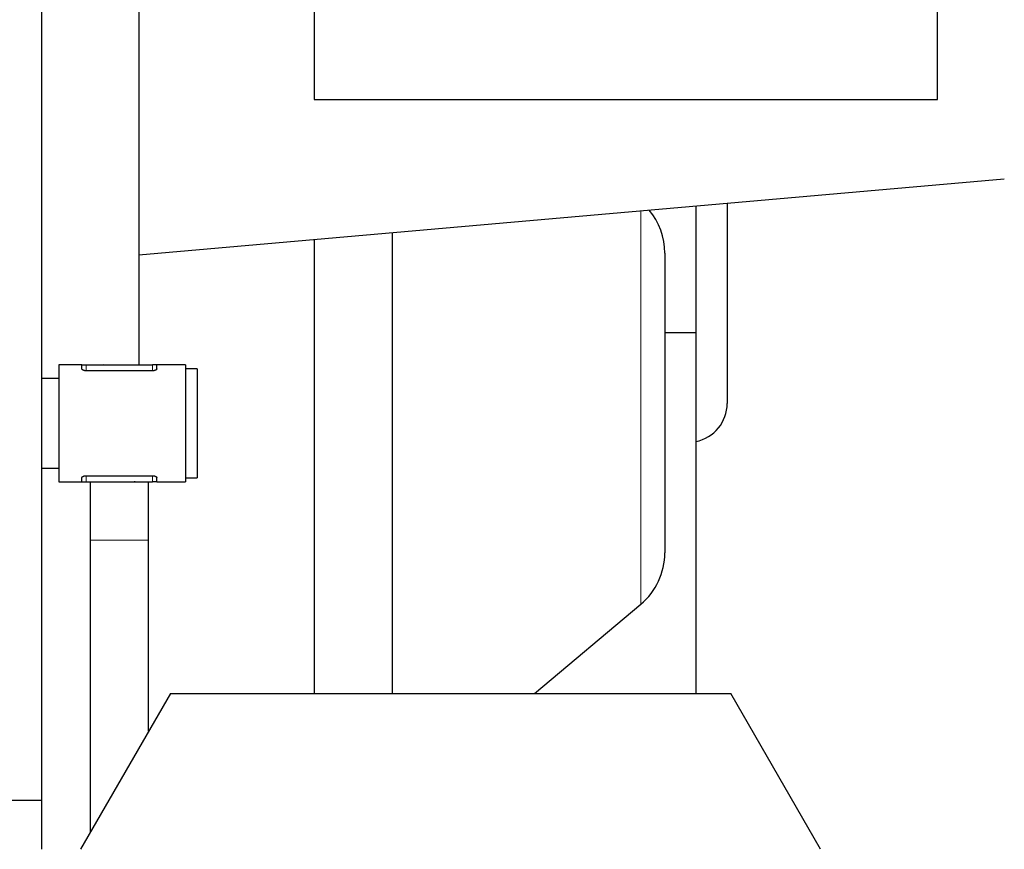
# Model space of a CAD drawing. Header units: inches. Extents: x 0 to 17820, y -10 to 12600.
# Tile 139 of 256: x 6198 to 6450, y 9153 to 9366. Entities that reach past the tile are written whole.
import ezdxf

# ---------------------------------------------------------------- set-up
doc = ezdxf.new("R2010")
doc.units = ezdxf.units.IN
doc.layers.add('1', color=7, linetype='Continuous', true_color=0xffffff)
doc.layers.add('254', color=7, linetype='Continuous', true_color=0xffffff)
doc.styles.add('latin_extended', font='simplex.shx')
doc.dimstyles.get("Standard").update_dxf_attribs({"dimtxt": 0.18, "dimasz": 0.18, "dimexe": 0.18, "dimexo": 0.0625, "dimgap": 0.09, "dimtad": 0, "dimtih": 1, "dimtoh": 1, "dimdec": 4, "dimzin": 0, "dimdsep": 46, "dimtxsty": 'Standard', "dimcen": 0.09, "dimadec": 0, "dimazin": 0, "dimtfac": 1, "dimtdec": 4, "dimtofl": 0, "dimtmove": 0, "dimatfit": 3, "dimfxl": 1, "dimtolj": 1, "dimtzin": 0, "dimarcsym": 0})

# ---------------------------------------------------------------- blocks, each defined once
blk = doc.blocks.new('_U1')
at = {"layer": '254', "color": 3, "linetype": 'Continuous', "lineweight": 13, "transparency": 16777216}
for p, q in [((1291.58, 10505.93), (1291.58, 7002.9)), ((6453.14, 8695.9), (6453.14, 7002.9)), ((1396.58, 7032.9), (6348.14, 7032.9))]:
    blk.add_line(p, q, dxfattribs=at)
at = {"layer": '254', "color": 3, "transparency": 16777216}
for points in [[(1396.58, 7050.4), (1396.58, 7015.4), (1291.58, 7032.9)], [(6348.14, 7015.4), (6348.14, 7050.4), (6453.14, 7032.9)]]:
    blk.add_solid(points, dxfattribs=at)
at = {"layer": 'Defpoints', "color": 0, "transparency": 16777216}
for p in [(1291.58, 10535.93), (6453.14, 8725.9), (6453.14, 7032.9)]:
    blk.add_point(p, dxfattribs=at)
at = {"layer": '254', "color": 2, "lineweight": 13, "transparency": 16777216, "insert": (3697.36, 7190.4), "char_height": 105, "attachment_point": 1, "style": 'latin_extended'}
blk.add_mtext('\\A1;5162', dxfattribs=at)

msp = doc.modelspace()

# ---------------------------------------------------------------- linework, layer by layer
at = {"layer": '1', "color": 2, "linetype": 'Continuous', "lineweight": 25}
for p, q in [((6203.14, 9851.905), (6203.14, 9165.905)), ((6433.143, 9345.901), (6433.143, 9695.901)), ((6228.143, 9475.901), (6228.143, 9277.782)), ((6273.143, 9452.437), (6273.143, 9345.901)), ((6203.143, 9396.634), (6203.143, 9274.296)), ((6273.143, 9345.901), (6433.143, 9345.901)), ((6228.143, 9306.067), (6450.279, 9325.502)), ((6371.143, 9318.578), (6371.143, 9286.001)), ((6379.143, 9319.281), (6379.143, 9267.901)), ((6293.143, 9311.741), (6293.143, 9193.401)), ((6273.143, 9309.987), (6273.143, 9193.399)), ((6363.143, 9306.481), (6363.143, 9229.522)), ((6371.143, 9286.001), (6363.142, 9286.001)), ((6371.143, 9286.001), (6371.143, 9193.402)), ((6213.536, 9277.79), (6207.643, 9277.79)), ((6207.643, 9277.79), (6207.643, 9247.79)), ((6213.536, 9277.79), (6214.643, 9277.79)), ((6213.536, 9276.745), (6213.536, 9277.79)), ((6214.643, 9277.79), (6231.643, 9277.79)), ((6219.052, 9277.79), (6219.109, 9277.847)), ((6219.109, 9277.847), (6219.323, 9277.79)), ((6232.751, 9277.79), (6231.643, 9277.79)), ((6240.143, 9277.79), (6232.751, 9277.79)), ((6232.751, 9276.745), (6232.751, 9277.79)), ((6240.143, 9277.79), (6240.143, 9247.79)), ((6231.643, 9276.257), (6214.643, 9276.257)), ((6243.143, 9276.79), (6240.143, 9276.79)), ((6243.143, 9276.79), (6243.143, 9248.79)), ((6207.643, 9274.29), (6203.143, 9274.29)), ((6203.143, 9274.29), (6203.143, 9251.29)), ((6203.143, 9271.79), (6203.139, 9271.79)), ((6203.139, 9253.79), (6203.143, 9253.79)), ((6203.143, 9251.298), (6203.143, 9153.408)), ((6203.143, 9251.29), (6207.643, 9251.29)), ((6207.643, 9247.79), (6213.536, 9247.79)), ((6213.536, 9247.79), (6213.536, 9248.835)), ((6213.536, 9247.79), (6214.643, 9247.79)), ((6214.643, 9249.324), (6231.643, 9249.324)), ((6214.643, 9247.79), (6231.643, 9247.79)), ((6227.178, 9247.733), (6226.964, 9247.79)), ((6227.235, 9247.79), (6227.178, 9247.733)), ((6232.751, 9247.79), (6231.643, 9247.79)), ((6232.751, 9247.79), (6232.751, 9248.835)), ((6232.751, 9247.79), (6240.143, 9247.79)), ((6240.143, 9248.79), (6243.143, 9248.79)), ((6215.643, 9232.79), (6215.643, 9157.732)), ((6230.643, 9183.711), (6230.643, 9232.79)), ((6329.655, 9193.401), (6356.999, 9216.346)), ((6236.237, 9193.401), (6213.143, 9153.401)), ((6236.237, 9193.401), (6380.049, 9193.401)), ((6403.143, 9153.401), (6380.049, 9193.401)), ((6203.14, 9165.905), (5803.14, 9165.905))]:
    msp.add_line(p, q, dxfattribs=at)
at = {"layer": '1', "color": 110, "linetype": 'Continuous', "lineweight": 13}
for p, q in [((6356.999, 9317.34), (6356.999, 9216.346)), ((6214.643, 9276.257), (6214.643, 9277.79)), ((6231.643, 9276.257), (6231.643, 9277.79)), ((6214.643, 9247.79), (6214.643, 9249.324)), ((6231.643, 9247.79), (6231.643, 9249.324)), ((6215.643, 9232.79), (6230.643, 9232.79))]:
    msp.add_line(p, q, dxfattribs=at)
at = {"layer": '1', "color": 2, "linetype": 'Continuous', "lineweight": 25}
for centre, radius, start, end in [((6345.943, 9306.481), 17.2, 0, 39.95859), ((6369.143, 9267.901), 10, 281.53828, 0), ((6345.943, 9229.522), 17.2, 310, 0)]:
    msp.add_arc(centre, radius, start, end, dxfattribs=at)
for points, knots in [([(6214.643, 9276.257), (6214.567, 9276.257), (6214.492, 9276.26), (6214.382, 9276.272), (6214.345, 9276.276), (6214.291, 9276.285), (6214.273, 9276.288), (6214.238, 9276.294), (6214.221, 9276.297), (6214.136, 9276.315), (6214.071, 9276.332), (6213.996, 9276.357), (6213.981, 9276.362), (6213.952, 9276.373), (6213.91, 9276.389), (6213.844, 9276.417), (6213.797, 9276.442), (6213.764, 9276.461), (6213.753, 9276.468), (6213.732, 9276.481), (6213.722, 9276.487), (6213.674, 9276.52), (6213.642, 9276.548), (6213.609, 9276.583), (6213.603, 9276.59), (6213.592, 9276.604), (6213.586, 9276.611), (6213.571, 9276.633), (6213.563, 9276.647), (6213.543, 9276.689), (6213.536, 9276.717), (6213.536, 9276.745)], [0, 0, 0, 0, 0.125, 0.125, 0.1875, 0.1875, 0.21875, 0.21875, 0.25, 0.25, 0.375, 0.375, 0.40625, 0.40625, 0.4375, 0.5, 0.5625, 0.5625, 0.59375, 0.59375, 0.625, 0.625, 0.75, 0.75, 0.78125, 0.78125, 0.8125, 0.8125, 0.875, 0.875, 1, 1, 1, 1]), ([(6232.751, 9276.745), (6232.751, 9276.717), (6232.744, 9276.689), (6232.724, 9276.647), (6232.716, 9276.633), (6232.701, 9276.611), (6232.696, 9276.604), (6232.684, 9276.59), (6232.678, 9276.583), (6232.645, 9276.548), (6232.613, 9276.52), (6232.555, 9276.481), (6232.535, 9276.468), (6232.501, 9276.449), (6232.49, 9276.443), (6232.466, 9276.43), (6232.454, 9276.424), (6232.392, 9276.394), (6232.337, 9276.372), (6232.247, 9276.343), (6232.216, 9276.333), (6232.168, 9276.32), (6232.151, 9276.316), (6232.118, 9276.308), (6232.101, 9276.305), (6232.015, 9276.287), (6231.944, 9276.276), (6231.852, 9276.266), (6231.834, 9276.265), (6231.796, 9276.262), (6231.777, 9276.26), (6231.72, 9276.258), (6231.682, 9276.257), (6231.643, 9276.257)], [0, 0, 0, 0, 0.125, 0.125, 0.1875, 0.1875, 0.21875, 0.21875, 0.25, 0.25, 0.375, 0.375, 0.4375, 0.4375, 0.46875, 0.46875, 0.5, 0.5, 0.625, 0.625, 0.6875, 0.6875, 0.71875, 0.71875, 0.75, 0.75, 0.875, 0.875, 0.90625, 0.90625, 0.9375, 0.9375, 1, 1, 1, 1]), ([(6213.536, 9248.835), (6213.536, 9248.863), (6213.543, 9248.891), (6213.563, 9248.933), (6213.571, 9248.948), (6213.586, 9248.969), (6213.591, 9248.976), (6213.603, 9248.99), (6213.609, 9248.997), (6213.642, 9249.032), (6213.674, 9249.06), (6213.732, 9249.099), (6213.752, 9249.112), (6213.785, 9249.131), (6213.797, 9249.138), (6213.821, 9249.15), (6213.833, 9249.156), (6213.895, 9249.186), (6213.95, 9249.208), (6214.04, 9249.238), (6214.071, 9249.247), (6214.119, 9249.26), (6214.136, 9249.264), (6214.169, 9249.272), (6214.186, 9249.276), (6214.272, 9249.294), (6214.343, 9249.305), (6214.435, 9249.314), (6214.453, 9249.316), (6214.491, 9249.319), (6214.51, 9249.32), (6214.567, 9249.323), (6214.605, 9249.324), (6214.643, 9249.324)], [0, 0, 0, 0, 0.125, 0.125, 0.1875, 0.1875, 0.21875, 0.21875, 0.25, 0.25, 0.375, 0.375, 0.4375, 0.4375, 0.46875, 0.46875, 0.5, 0.5, 0.625, 0.625, 0.6875, 0.6875, 0.71875, 0.71875, 0.75, 0.75, 0.875, 0.875, 0.90625, 0.90625, 0.9375, 0.9375, 1, 1, 1, 1]), ([(6215.643, 9247.855), (6215.643, 9246.716), (6215.643, 9241.992), (6215.643, 9236.89), (6215.643, 9232.79)], [0, 0, 0, 0, 0.249859, 1, 1, 1, 1]), ([(6230.643, 9232.79), (6230.643, 9236.89), (6230.643, 9241.992), (6230.643, 9246.716), (6230.643, 9247.855)], [0, 0, 0, 0, 0.750141, 1, 1, 1, 1]), ([(6231.643, 9249.324), (6231.72, 9249.324), (6231.795, 9249.32), (6231.905, 9249.309), (6231.942, 9249.304), (6231.996, 9249.296), (6232.014, 9249.293), (6232.049, 9249.286), (6232.066, 9249.283), (6232.151, 9249.265), (6232.215, 9249.248), (6232.291, 9249.223), (6232.306, 9249.218), (6232.335, 9249.208), (6232.377, 9249.191), (6232.443, 9249.163), (6232.49, 9249.138), (6232.523, 9249.119), (6232.534, 9249.113), (6232.555, 9249.1), (6232.565, 9249.093), (6232.613, 9249.06), (6232.645, 9249.032), (6232.678, 9248.997), (6232.684, 9248.99), (6232.695, 9248.976), (6232.701, 9248.969), (6232.716, 9248.948), (6232.724, 9248.934), (6232.744, 9248.891), (6232.751, 9248.863), (6232.751, 9248.835)], [0, 0, 0, 0, 0.125, 0.125, 0.1875, 0.1875, 0.21875, 0.21875, 0.25, 0.25, 0.375, 0.375, 0.40625, 0.40625, 0.4375, 0.5, 0.5625, 0.5625, 0.59375, 0.59375, 0.625, 0.625, 0.75, 0.75, 0.78125, 0.78125, 0.8125, 0.8125, 0.875, 0.875, 1, 1, 1, 1])]:
    msp.add_open_spline(points, degree=3, knots=knots, dxfattribs=at)

# ---------------------------------------------------------------- dimensions: what is measured, and where the dimension line sits
at = {"layer": '254', "color": 2, "linetype": 'Continuous', "lineweight": 13}
dim = msp.add_linear_dim(base=(6453.143, 7032.901), p1=(1291.577, 10535.926), p2=(6453.143, 8725.901), dimstyle='Standard', override={"dimscale": 30, "dimtxt": 3.5, "dimasz": 3.5, "dimexe": 1, "dimexo": 1, "dimgap": 1.75, "dimtad": 1, "dimtih": 1, "dimtoh": 0, "dimdec": 0, "dimlfac": 1, "dimzin": 8, "dimdsep": 46, "dimlunit": 2, "dimtxsty": 'latin_extended', "dimsah": 1, "dimse1": 0, "dimse2": 0, "dimsd1": 0, "dimsd2": 0, "dimclrd": 3, "dimclre": 3, "dimclrt": 2, "dimtol": 0, "dimtm": -0.1, "dimtfac": 0.714286, "dimtdec": 3, "dimtofl": 1, "dimtmove": 0, "dimtzin": 8, "dimlwd": 13, "dimlwe": 13}, dxfattribs=at)
dim.commit()
dim.dimension.update_dxf_attribs({"geometry": '_U1', "text_midpoint": (3872.36, 7032.901), "dimtype": 160})

doc.saveas('drawing.dxf')
